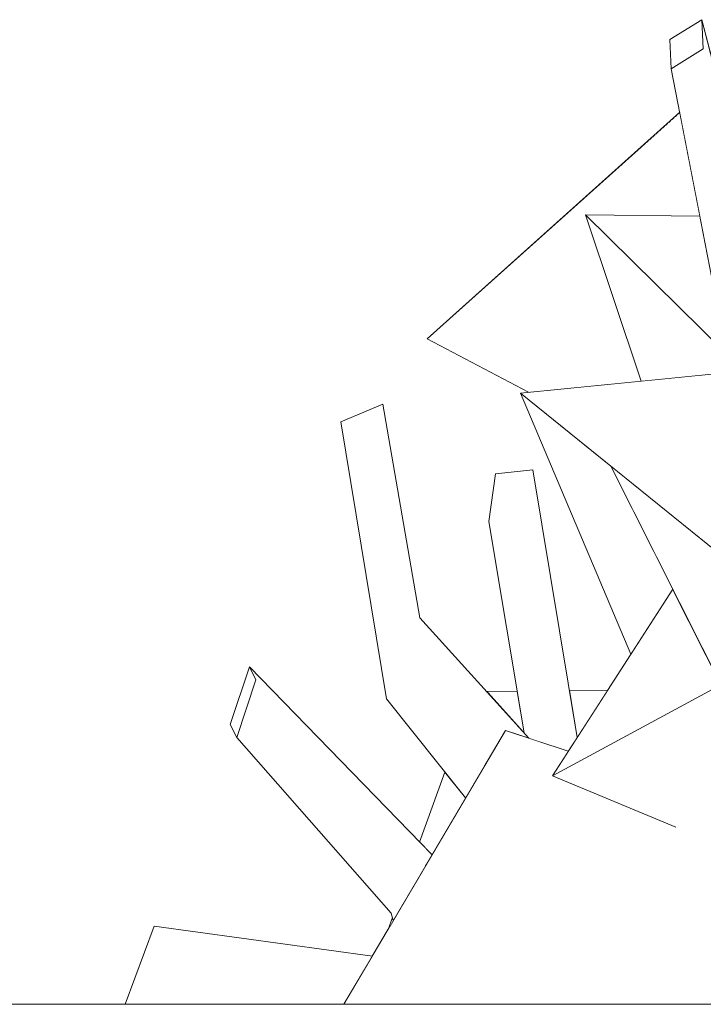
# Model space of a CAD drawing. Header units: millimetres. Extents: x 0 to 650, y -1 to 707.
# Tile 58 of 256: x 188 to 192.32, y 671.13 to 677.36. Entities that reach past the tile are written whole.
import ezdxf
from ezdxf.xclip import XClip

# ---------------------------------------------------------------- set-up
doc = ezdxf.new("R2010")
doc.units = ezdxf.units.MM
doc.header["$MEASUREMENT"] = 0
doc.header["$XCLIPFRAME"] = 0
doc.linetypes.add('Wipeout_Contour', pattern=[1000, 0, -1000])
doc.layers.add('Interior - Mobiliário .ARQ', color=7, linetype='Continuous')
doc.layers.add('Parede.ARQ', color=7, linetype='Continuous')

# ---------------------------------------------------------------- blocks, each defined once
blk = doc.blocks.new('Desenho_3_3', base_point=(252.3092, 622.8349))
at = {"color": 254, "linetype": 'Wipeout_Contour', "lineweight": 0, "ltscale": 2812.26358}
blk.add_wipeout([(192.3223, 677.172), (192.1201, 677.0461), (192.4153, 675.5174), (192.4273, 675.515)], dxfattribs=at).dxf.layer = 'Interior - Mobiliário .ARQ'
at = {"color": 254, "linetype": 'Wipeout_Contour', "lineweight": 0, "ltscale": 2797.354943}
blk.add_wipeout([(190.3186, 673.0646), (190.8198, 672.439), (190.9368, 672.6372), (190.5309, 673.5774)], dxfattribs=at).dxf.layer = 'Interior - Mobiliário .ARQ'
at = {"color": 254, "linetype": 'Wipeout_Contour', "lineweight": 0, "ltscale": 2094.501854}
blk.add_wipeout([(190.3485, 671.7116), (190.3626, 671.6642), (190.4438, 671.8018)], dxfattribs=at).dxf.layer = 'Interior - Mobiliário .ARQ'
at = {"color": 254, "linetype": 'Wipeout_Contour', "lineweight": 0, "ltscale": 2091.625658}
blk.add_wipeout([(188.8513, 671.6291), (188.6678, 671.1349), (189.0906, 671.1349)], dxfattribs=at).dxf.layer = 'Interior - Mobiliário .ARQ'
at = {"color": 254, "linetype": 'Wipeout_Contour', "lineweight": 0, "ltscale": 2111.182869}
blk.add_wipeout([(192.6505, 675.668), (192.313, 677.357), (192.3223, 677.172)], dxfattribs=at).dxf.layer = 'Interior - Mobiliário .ARQ'
at = {"color": 254, "linetype": 'Wipeout_Contour', "lineweight": 0, "ltscale": 2102.067763}
blk.add_wipeout([(190.3186, 673.0646), (190.296, 674.9279), (190.0298, 674.8159)], dxfattribs=at).dxf.layer = 'Interior - Mobiliário .ARQ'
at = {"color": 254, "linetype": 'Wipeout_Contour', "lineweight": 0, "ltscale": 2797.502603}
blk.add_wipeout([(190.5309, 673.5774), (190.9368, 672.6372), (191.0718, 672.8658), (191.2198, 672.8165)], dxfattribs=at).dxf.layer = 'Interior - Mobiliário .ARQ'
at = {"color": 254, "linetype": 'Wipeout_Contour', "lineweight": 0, "ltscale": 2109.182605}
blk.add_wipeout([(192.313, 677.357), (192.6505, 675.668), (192.6726, 675.966)], dxfattribs=at).dxf.layer = 'Interior - Mobiliário .ARQ'
at = {"color": 254, "linetype": 'Wipeout_Contour', "lineweight": 0, "ltscale": 2100.596564}
blk.add_wipeout([(190.296, 674.9279), (190.3186, 673.0646), (190.5309, 673.5774)], dxfattribs=at).dxf.layer = 'Interior - Mobiliário .ARQ'
at = {"color": 254, "linetype": 'Wipeout_Contour', "lineweight": 0, "ltscale": 3499.495914}
blk.add_wipeout([(190.9674, 674.1849), (191.1891, 672.8504), (191.2198, 672.8165), (191.291, 672.7928), (191.0095, 674.4875)], dxfattribs=at).dxf.layer = 'Interior - Mobiliário .ARQ'
at = {"layer": 'Interior - Mobiliário .ARQ', "color": 7, "linetype": 'Continuous', "lineweight": 0}
for p in [(190.0298, 674.8159), (190.5309, 673.5774)]:
    blk.add_line(p, (190.296, 674.9279), dxfattribs=at)
at = {"color": 254, "linetype": 'Wipeout_Contour', "lineweight": 0, "ltscale": 2815.810808}
blk.add_wipeout([(192.1108, 677.2311), (192.1201, 677.0461), (192.3223, 677.172), (192.313, 677.357)], dxfattribs=at).dxf.layer = 'Interior - Mobiliário .ARQ'
at = {"color": 254, "linetype": 'Wipeout_Contour', "lineweight": 0, "ltscale": 4213.637684}
blk.add_wipeout([(190.5771, 675.3407), (191.2173, 675.0026), (191.9304, 675.0734), (191.5782, 676.1246), (192.3, 676.1146), (192.174, 676.7669)], dxfattribs=at).dxf.layer = 'Interior - Mobiliário .ARQ'
at = {"color": 254, "linetype": 'Wipeout_Contour', "lineweight": 0, "ltscale": 3500.048587}
blk.add_wipeout([(191.0095, 674.4875), (191.291, 672.7928), (191.4684, 672.7337), (191.525, 672.8214), (191.2442, 674.5114)], dxfattribs=at).dxf.layer = 'Interior - Mobiliário .ARQ'
at = {"color": 254, "linetype": 'Wipeout_Contour', "lineweight": 0, "ltscale": 2096.819077}
blk.add_wipeout([(190.3485, 671.7116), (189.4943, 673.185), (189.3733, 672.8217)], dxfattribs=at).dxf.layer = 'Interior - Mobiliário .ARQ'
at = {"layer": 'Interior - Mobiliário .ARQ', "color": 7, "linetype": 'Continuous', "lineweight": 0}
for p, q in [((192.313, 677.357), (192.1108, 677.2311)), ((192.3223, 677.172), (192.313, 677.357)), ((192.1108, 677.2311), (192.1201, 677.0461)), ((192.1201, 677.0461), (192.3223, 677.172)), ((190.9674, 674.1849), (191.0095, 674.4875))]:
    blk.add_line(p, q, dxfattribs=at)
at = {"color": 254, "linetype": 'Wipeout_Contour', "lineweight": 0, "ltscale": 2109.108695}
blk.add_wipeout([(192.173, 676.7721), (190.5771, 675.3407), (192.174, 676.7669)], dxfattribs=at).dxf.layer = 'Interior - Mobiliário .ARQ'
at = {"color": 254, "linetype": 'Wipeout_Contour', "lineweight": 0, "ltscale": 2793.393308}
blk.add_wipeout([(189.4943, 673.185), (190.3485, 671.7116), (190.4438, 671.8018), (190.5659, 672.0087)], dxfattribs=at).dxf.layer = 'Interior - Mobiliário .ARQ'
at = {"color": 254, "linetype": 'Wipeout_Contour', "lineweight": 0, "ltscale": 6993.660977}
blk.add_wipeout([(191.3688, 672.5795), (192.1485, 672.2547), (192.3226, 672.4492), (192.6424, 672.3427), (192.6645, 672.4339), (192.5135, 672.4946), (192.5251, 672.5288), (192.5241, 672.7572), (192.5478, 672.9241), (192.4323, 673.1539)], dxfattribs=at).dxf.layer = 'Interior - Mobiliário .ARQ'
at = {"color": 254, "linetype": 'Wipeout_Contour', "lineweight": 0, "ltscale": 2099.939324}
blk.add_wipeout([(191.3688, 672.5795), (192.4323, 673.1539), (192.1291, 673.7574)], dxfattribs=at).dxf.layer = 'Interior - Mobiliário .ARQ'
at = {"color": 254, "linetype": 'Wipeout_Contour', "lineweight": 0, "ltscale": 2097.812463}
blk.add_wipeout([(189.4526, 673.2666), (189.4943, 673.185), (190.5659, 672.0087)], dxfattribs=at).dxf.layer = 'Interior - Mobiliário .ARQ'
at = {"color": 254, "linetype": 'Wipeout_Contour', "lineweight": 0, "ltscale": 2803.449574}
blk.add_wipeout([(191.1666, 674.9976), (191.8647, 673.3477), (192.1291, 673.7574), (191.7385, 674.535)], dxfattribs=at).dxf.layer = 'Interior - Mobiliário .ARQ'
at = {"color": 254, "linetype": 'Wipeout_Contour', "lineweight": 0, "ltscale": 2095.952393}
blk.add_wipeout([(189.4526, 673.2666), (190.5664, 672.0095), (190.6072, 672.0787)], dxfattribs=at).dxf.layer = 'Interior - Mobiliário .ARQ'
at = {"layer": 'Interior - Mobiliário .ARQ', "color": 7, "linetype": 'Continuous', "lineweight": 0}
blk.add_line((190.3186, 673.0646), (190.0298, 674.8159), dxfattribs=at)
at = {"color": 254, "linetype": 'Wipeout_Contour', "lineweight": 0, "ltscale": 4211.381493}
blk.add_wipeout([(191.1666, 674.9976), (192.8857, 673.607), (192.9176, 674.8018), (192.6228, 675.0929), (192.5726, 675.1041), (192.5588, 675.1359)], dxfattribs=at).dxf.layer = 'Interior - Mobiliário .ARQ'
at = {"color": 254, "linetype": 'Wipeout_Contour', "lineweight": 0, "ltscale": 2796.757902}
blk.add_wipeout([(189.3316, 672.9033), (189.3733, 672.8217), (189.4943, 673.185), (189.4526, 673.2666)], dxfattribs=at).dxf.layer = 'Interior - Mobiliário .ARQ'
at = {"layer": 'Interior - Mobiliário .ARQ', "color": 7, "linetype": 'Continuous', "lineweight": 0}
for p, q in [((191.2173, 675.0026), (190.5771, 675.3407)), ((191.0095, 674.4875), (191.2442, 674.5114)), ((189.4526, 673.2666), (189.3316, 672.9033)), ((189.4943, 673.185), (189.4526, 673.2666)), ((189.3733, 672.8217), (189.4943, 673.185)), ((189.3316, 672.9033), (189.3733, 672.8217))]:
    blk.add_line(p, q, dxfattribs=at)
at = {"color": 254, "linetype": 'Wipeout_Contour', "lineweight": 0, "ltscale": 2807.808765}
blk.add_wipeout([(192.5435, 675.1712), (191.5782, 676.1246), (191.9304, 675.0734), (192.5588, 675.1359)], dxfattribs=at).dxf.layer = 'Interior - Mobiliário .ARQ'
at = {"color": 254, "linetype": 'Wipeout_Contour', "lineweight": 0, "ltscale": 9831.923152}
blk.add_wipeout([(191.5782, 676.1246), (193.7606, 673.9692), (193.8554, 674.3771), (193.4052, 674.8394), (193.0385, 674.8558), (192.8917, 675.146), (192.8634, 675.1436), (192.8699, 675.1891), (192.7616, 675.403), (192.6731, 675.4416), (192.4922, 675.4917), (192.4273, 675.515), (192.4153, 675.5174), (192.3, 676.1146)], dxfattribs=at).dxf.layer = 'Interior - Mobiliário .ARQ'
at = {"layer": 'Interior - Mobiliário .ARQ', "color": 7, "linetype": 'Continuous', "lineweight": 0}
for p, q in [((192.6726, 675.966), (192.313, 677.357)), ((192.4153, 675.5174), (192.1201, 677.0461)), ((190.5771, 675.3407), (192.173, 676.7721)), ((191.9304, 675.0734), (191.5782, 676.1246)), ((192.3, 676.1146), (191.5782, 676.1246)), ((192.5588, 675.1359), (191.1666, 674.9976))]:
    blk.add_line(p, q, dxfattribs=at)
at = {"color": 254, "linetype": 'Wipeout_Contour', "lineweight": 0, "ltscale": 7712.921419}
blk.add_wipeout([(191.7385, 674.535), (192.9782, 672.0675), (194.5443, 673.67), (194.1456, 674.0793), (193.8927, 673.9426), (193.8976, 673.8339), (193.8247, 673.9059), (193.5755, 673.7714), (193.6923, 674.0366), (192.9176, 674.8018), (192.8857, 673.607)], dxfattribs=at).dxf.layer = 'Interior - Mobiliário .ARQ'
at = {"layer": 'Interior - Mobiliário .ARQ', "color": 7, "linetype": 'Continuous', "lineweight": 0}
for p, q in [((193.7606, 673.9692), (191.5782, 676.1246)), ((191.8647, 673.3477), (191.1666, 674.9976)), ((192.8857, 673.607), (191.1666, 674.9976))]:
    blk.add_line(p, q, dxfattribs=at)
at = {"color": 254, "linetype": 'Wipeout_Contour', "lineweight": 0, "ltscale": 2094.554923}
blk.add_wipeout([(191.0718, 672.8658), (190.0502, 671.1349), (191.9698, 671.1349)], dxfattribs=at).dxf.layer = 'Interior - Mobiliário .ARQ'
at = {"color": 254, "linetype": 'Wipeout_Contour', "lineweight": 0, "ltscale": 7688.440853}
blk.add_wipeout([(191.4684, 672.7337), (191.0718, 672.8658), (191.9698, 671.1349), (193.0773, 671.1349), (193.0957, 671.1913), (192.9813, 671.2811), (192.9372, 672.149), (192.8796, 672.2636), (192.3226, 672.4492), (192.1485, 672.2547), (191.3688, 672.5795)], dxfattribs=at).dxf.layer = 'Interior - Mobiliário .ARQ'
at = {"color": 254, "linetype": 'Wipeout_Contour', "lineweight": 0, "ltscale": 2795.22476}
blk.add_wipeout([(190.6885, 672.6029), (190.5285, 672.1597), (190.6072, 672.0787), (190.8198, 672.439)], dxfattribs=at).dxf.layer = 'Interior - Mobiliário .ARQ'
at = {"color": 254, "linetype": 'Wipeout_Contour', "lineweight": 0, "ltscale": 2094.456758}
blk.add_wipeout([(190.3291, 671.6074), (190.3626, 671.6642), (190.3567, 671.684)], dxfattribs=at).dxf.layer = 'Interior - Mobiliário .ARQ'
at = {"color": 254, "linetype": 'Wipeout_Contour', "lineweight": 0, "ltscale": 2789.94953}
blk.add_wipeout([(188.8513, 671.6291), (189.0906, 671.1349), (190.0502, 671.1349), (190.2299, 671.4393)], dxfattribs=at).dxf.layer = 'Interior - Mobiliário .ARQ'
at = {"layer": 'Interior - Mobiliário .ARQ', "color": 7, "linetype": 'Continuous', "lineweight": 0}
for p, q in [((190.6072, 672.0787), (189.4526, 673.2666)), ((190.8198, 672.439), (190.3186, 673.0646)), ((190.3485, 671.7116), (189.3733, 672.8217)), ((190.5285, 672.1597), (190.6885, 672.6029)), ((192.1485, 672.2547), (191.3688, 672.5795)), ((190.3291, 671.6074), (190.3567, 671.684)), ((190.3626, 671.6642), (190.3485, 671.7116)), ((188.6678, 671.1349), (188.8513, 671.6291)), ((188.8513, 671.6291), (190.2299, 671.4393))]:
    blk.add_line(p, q, dxfattribs=at)
at = {"layer": 'Parede.ARQ', "color": 8, "linetype": 'Continuous', "lineweight": 0}
blk.add_line((320.6905, 671.1349), (107.6958, 671.1349), dxfattribs=at)
at = {"color": 254, "linetype": 'Wipeout_Contour', "lineweight": 0, "ltscale": 2099.272027}
blk.add_wipeout([(190.9533, 673.1109), (191.1891, 672.8504), (191.1454, 673.1134)], dxfattribs=at).dxf.layer = 'Interior - Mobiliário .ARQ'
at = {"color": 254, "linetype": 'Wipeout_Contour', "lineweight": 0, "ltscale": 2099.815386}
blk.add_wipeout([(191.4758, 673.1176), (191.525, 672.8214), (191.7182, 673.1207)], dxfattribs=at).dxf.layer = 'Interior - Mobiliário .ARQ'
at = {"layer": 'Interior - Mobiliário .ARQ', "color": 7, "linetype": 'Continuous', "lineweight": 0}
for p, q in [((191.525, 672.8214), (191.2442, 674.5114)), ((192.9782, 672.0675), (191.7385, 674.535)), ((191.1891, 672.8504), (190.9674, 674.1849)), ((191.3688, 672.5795), (192.1291, 673.7574)), ((191.2198, 672.8165), (190.5309, 673.5774)), ((190.9533, 673.1109), (191.1454, 673.1134)), ((191.3688, 672.5795), (192.4323, 673.1539)), ((191.4758, 673.1176), (191.7182, 673.1207)), ((190.0502, 671.1349), (191.0718, 672.8658)), ((191.0718, 672.8658), (191.4684, 672.7337))]:
    blk.add_line(p, q, dxfattribs=at)

msp = doc.modelspace()

# ---------------------------------------------------------------- block references
at = {"color": 7, "linetype": 'Continuous', "lineweight": 0}
ref = msp.add_blockref('Desenho_3_3', (252.3092, 622.8349), dxfattribs=at)
XClip(ref).set_block_clipping_path([(94.5429147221, 610.0813537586), (504.066260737, 688.4753035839)])

doc.saveas('drawing.dxf')
